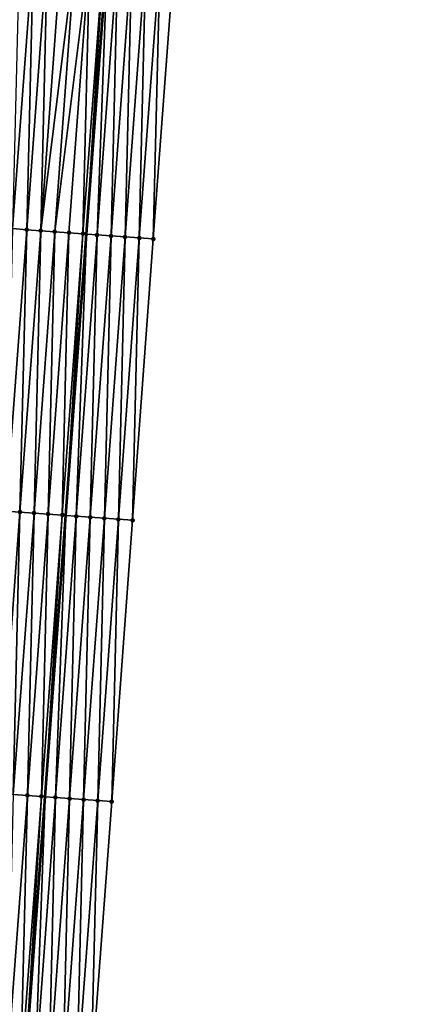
# Model space of a CAD drawing. Header units: feet. Extents: x 2017353 to 2024169, y 808050 to 818690.
# Tile 37 of 256: x 2023423 to 2023452, y 809230 to 809300. Entities that reach past the tile are written whole.
import ezdxf

# ---------------------------------------------------------------- set-up
doc = ezdxf.new("R2010")
doc.units = ezdxf.units.FT
doc.header["$MEASUREMENT"] = 0
for name, color, linetype, lineweight in [('EP_Travel Lane', 172, 'Continuous', 53), ('SB-Road Shots', 141, 'Continuous', 100), ('SB-Road X-Section', 40, 'Continuous', 13)]:
    doc.layers.add(name, color=color, linetype=linetype, lineweight=lineweight)
doc.layers.add('I-77-MM15-17_SB-Surface-BORDER', color=7, linetype='Continuous')
doc.layers.add('I-77-MM15-17_SB-Surface-TIN', color=7, linetype='Continuous')

msp = doc.modelspace()

# ---------------------------------------------------------------- linework, layer by layer
at = {"layer": 'EP_Travel Lane'}
msp.add_polyline3d([(2023412.716046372, 809085.6146323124, 262.8752785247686), (2023414.210677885, 809105.5566020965, 263.1650210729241), (2023415.700220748, 809125.5128031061, 263.4539678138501), (2023417.172606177, 809145.4566661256, 263.7284222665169), (2023418.644971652, 809165.4002588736, 264.0206619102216), (2023420.117318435, 809185.3435984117, 264.3295602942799), (2023421.589662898, 809205.2869065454, 264.6405364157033), (2023423.062000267, 809225.230118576, 264.9578254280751), (2023424.534330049, 809245.1732278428, 265.2818805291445), (2023426.006666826, 809265.1164318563, 265.5997008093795), (2023427.479002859, 809285.059625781, 265.9181849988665), (2023428.956546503, 809304.9878242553, 266.1964958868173), (2023430.453207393, 809324.929921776, 266.4666277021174), (2023431.949844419, 809344.8717013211, 266.7591367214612), (2023433.446489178, 809364.8135838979, 267.0443937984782), (2023434.943131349, 809384.755432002, 267.3320853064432), (2023436.439759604, 809404.6970946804, 267.6328283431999), (2023437.936396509, 809424.6388726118, 267.9254550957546), (2023439.433031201, 809444.580621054, 268.2201574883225), (2023440.922986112, 809464.503379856, 268.5079282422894), (2023442.399370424, 809484.4468866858, 268.7907709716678), (2023443.875722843, 809504.389962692, 269.1021078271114), (2023445.352093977, 809524.3332915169, 269.3967178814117), (2023446.816998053, 809544.2817078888, 269.6885908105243)], dxfattribs=at)
at = {"layer": 'I-77-MM15-17_SB-Surface-BORDER', "color": 3, "linetype": 'Continuous', "lineweight": -3}
msp.add_polyline3d([(2023451.705109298, 809543.9130808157, 269.4070172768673), (2023450.245113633, 809523.9618708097, 269.1513591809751), (2023448.716360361, 809504.0226470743, 268.8509020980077), (2023447.187622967, 809484.0836304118, 268.5367400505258), (2023446.656019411, 809464.0689518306, 268.1706775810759), (2023445.15328495, 809444.1565300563, 267.8550836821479), (2023443.656648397, 809424.2147568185, 267.5621265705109), (2023442.160011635, 809404.272980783, 267.269366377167), (2023440.663358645, 809384.3309885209, 266.9918198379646), (2023439.166723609, 809364.3892354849, 266.6974349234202), (2023436.67282054, 809344.5213567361, 266.4710248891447), (2023435.176169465, 809324.5793899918, 266.1916938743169), (2023433.679507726, 809304.6372811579, 265.9223583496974), (2023432.202443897, 809284.7150899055, 265.6445454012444), (2023430.730105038, 809264.7719611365, 265.3218105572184), (2023429.257760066, 809244.8287495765, 265.004523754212), (2023427.785429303, 809224.8857304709, 264.6745725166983), (2023426.313097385, 809204.9426957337, 264.34565507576), (2023424.840759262, 809184.9995769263, 264.0222543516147), (2023423.368413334, 809165.056352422, 263.7058245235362), (2023421.896061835, 809145.1130524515, 263.3943555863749), (2023420.423694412, 809125.1695367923, 263.0970800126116), (2023417.936476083, 809105.2813916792, 262.8930770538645), (2023416.441847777, 809085.3394646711, 262.6004373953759)], dxfattribs=at)
at = {"layer": 'I-77-MM15-17_SB-Surface-TIN', "color": 128, "linetype": 'Continuous', "lineweight": -3}
for points in [[(2023422.229136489, 809285.4452792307, 266.0443541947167), (2023423.707114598, 809305.3798506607, 266.3326418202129), (2023422.709897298, 809305.4544009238, 266.3530247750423)], [(2023422.229136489, 809285.4452792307, 266.0443541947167), (2023423.226448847, 809285.3720112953, 266.0207589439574), (2023423.707114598, 809305.3798506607, 266.3326418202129)], [(2023423.226448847, 809285.3720112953, 266.0207589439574), (2023424.704332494, 809305.3053083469, 266.3116993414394), (2023423.707114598, 809305.3798506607, 266.3326418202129)], [(2023423.226448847, 809285.3720112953, 266.0207589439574), (2023424.223756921, 809285.2986853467, 266.0009812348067), (2023424.704332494, 809305.3053083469, 266.3116993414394)], [(2023424.223756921, 809285.2986853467, 266.0009812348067), (2023425.701551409, 809305.2307796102, 266.2898012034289), (2023424.704332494, 809305.3053083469, 266.3116993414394)], [(2023424.223756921, 809285.2986853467, 266.0009812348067), (2023426.698768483, 809305.1562263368, 266.2696301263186), (2023425.701551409, 809305.2307796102, 266.2898012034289)], [(2023424.223756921, 809285.2986853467, 266.0009812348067), (2023425.221065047, 809285.2253600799, 265.9811586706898), (2023426.698768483, 809305.1562263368, 266.2696301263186)], [(2023425.221065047, 809285.2253600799, 265.9811586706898), (2023427.695979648, 809305.0815943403, 266.2550001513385), (2023426.698768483, 809305.1562263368, 266.2696301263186)], [(2023425.221065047, 809285.2253600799, 265.9811586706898), (2023426.218368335, 809285.1519692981, 265.9656472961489), (2023427.695979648, 809305.0815943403, 266.2550001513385)], [(2023426.218368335, 809285.1519692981, 265.9656472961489), (2023427.215687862, 809285.0787984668, 265.9356621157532), (2023427.695979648, 809305.0815943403, 266.2550001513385)], [(2023427.215687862, 809285.0787984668, 265.9356621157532), (2023428.69321835, 809305.0073292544, 266.2145444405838), (2023427.695979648, 809305.0815943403, 266.2550001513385)], [(2023427.215687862, 809285.0787984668, 265.9356621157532), (2023427.479002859, 809285.059625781, 265.9181849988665), (2023428.69321835, 809305.0073292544, 266.2145444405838)], [(2023428.69321835, 809305.0073292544, 266.2145444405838), (2023427.479002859, 809285.059625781, 265.9181849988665), (2023428.956546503, 809304.9878242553, 266.1964958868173)], [(2023428.213048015, 809285.0061779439, 265.8694639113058), (2023428.956546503, 809304.9878242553, 266.1964958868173), (2023427.479002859, 809285.059625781, 265.9181849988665)], [(2023428.213048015, 809285.0061779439, 265.8694639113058), (2023429.690486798, 809304.9334605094, 266.1461915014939), (2023428.956546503, 809304.9878242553, 266.1964958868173)], [(2023428.213048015, 809285.0061779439, 265.8694639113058), (2023429.210401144, 809284.9334622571, 265.8095279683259), (2023429.690486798, 809304.9334605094, 266.1461915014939)], [(2023429.210401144, 809284.9334622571, 265.8095279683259), (2023430.687744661, 809304.8594507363, 266.0877651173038), (2023429.690486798, 809304.9334605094, 266.1461915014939)], [(2023429.210401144, 809284.9334622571, 265.8095279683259), (2023430.207741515, 809284.8605737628, 265.7609636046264), (2023430.687744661, 809304.8594507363, 266.0877651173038)], [(2023430.207741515, 809284.8605737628, 265.7609636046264), (2023431.684993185, 809304.7853165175, 266.0380980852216), (2023430.687744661, 809304.8594507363, 266.0877651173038)], [(2023430.207741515, 809284.8605737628, 265.7609636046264), (2023431.205092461, 809284.7878285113, 265.7029731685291), (2023431.684993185, 809304.7853165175, 266.0380980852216)], [(2023431.205092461, 809284.7878285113, 265.7029731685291), (2023432.682251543, 809304.7113133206, 265.9792087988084), (2023431.684993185, 809304.7853165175, 266.0380980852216)], [(2023431.205092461, 809284.7878285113, 265.7029731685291), (2023432.202443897, 809284.7150899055, 265.6445454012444), (2023432.682251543, 809304.7113133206, 265.9792087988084)], [(2023432.202443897, 809284.7150899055, 265.6445454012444), (2023433.679507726, 809304.6372811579, 265.9223583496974), (2023432.682251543, 809304.7113133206, 265.9792087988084)], [(2023421.754110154, 809265.4288847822, 265.6978756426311), (2023423.226448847, 809285.3720112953, 266.0207589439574), (2023422.229136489, 809285.4452792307, 266.0443541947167)], [(2023421.754110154, 809265.4288847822, 265.6978756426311), (2023422.751421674, 809265.3556055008, 265.6750269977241), (2023423.226448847, 809285.3720112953, 266.0207589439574)], [(2023422.751421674, 809265.3556055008, 265.6750269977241), (2023424.223756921, 809285.2986853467, 266.0009812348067), (2023423.226448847, 809285.3720112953, 266.0207589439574)], [(2023422.751421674, 809265.3556055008, 265.6750269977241), (2023423.748728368, 809265.2822608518, 265.6564798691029), (2023424.223756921, 809285.2986853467, 266.0009812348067)], [(2023423.748728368, 809265.2822608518, 265.6564798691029), (2023425.221065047, 809285.2253600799, 265.9811586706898), (2023424.223756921, 809285.2986853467, 266.0009812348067)], [(2023423.748728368, 809265.2822608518, 265.6564798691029), (2023424.746031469, 809265.2088675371, 265.6411351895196), (2023425.221065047, 809285.2253600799, 265.9811586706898)], [(2023424.746031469, 809265.2088675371, 265.6411351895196), (2023426.218368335, 809285.1519692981, 265.9656472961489), (2023425.221065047, 809285.2253600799, 265.9811586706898)], [(2023424.746031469, 809265.2088675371, 265.6411351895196), (2023425.743344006, 809265.1356020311, 265.6173800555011), (2023426.218368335, 809285.1519692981, 265.9656472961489)], [(2023425.743344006, 809265.1356020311, 265.6173800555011), (2023427.215687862, 809285.0787984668, 265.9356621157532), (2023426.218368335, 809285.1519692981, 265.9656472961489)], [(2023425.743344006, 809265.1356020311, 265.6173800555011), (2023426.006666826, 809265.1164318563, 265.5997008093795), (2023427.215687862, 809285.0787984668, 265.9356621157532)], [(2023427.215687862, 809285.0787984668, 265.9356621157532), (2023426.006666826, 809265.1164318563, 265.5997008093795), (2023427.479002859, 809285.059625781, 265.9181849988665)], [(2023426.740705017, 809265.0629931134, 265.5504181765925), (2023427.479002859, 809285.059625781, 265.9181849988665), (2023426.006666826, 809265.1164318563, 265.5997008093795)], [(2023426.740705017, 809265.0629931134, 265.5504181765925), (2023428.213048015, 809285.0061779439, 265.8694639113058), (2023427.479002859, 809285.059625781, 265.9181849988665)], [(2023426.740705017, 809265.0629931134, 265.5504181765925), (2023427.738055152, 809264.9902368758, 265.49315068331), (2023428.213048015, 809285.0061779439, 265.8694639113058)], [(2023427.738055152, 809264.9902368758, 265.49315068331), (2023429.210401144, 809284.9334622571, 265.8095279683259), (2023428.213048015, 809285.0061779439, 265.8694639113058)], [(2023427.738055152, 809264.9902368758, 265.49315068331), (2023428.735392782, 809264.9173112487, 265.4470298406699), (2023429.210401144, 809284.9334622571, 265.8095279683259)], [(2023428.735392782, 809264.9173112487, 265.4470298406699), (2023430.207741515, 809284.8605737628, 265.7609636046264), (2023429.210401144, 809284.9334622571, 265.8095279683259)], [(2023428.735392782, 809264.9173112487, 265.4470298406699), (2023429.732748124, 809264.8446255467, 265.3851207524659), (2023430.207741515, 809284.8605737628, 265.7609636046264)], [(2023429.732748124, 809264.8446255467, 265.3851207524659), (2023431.205092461, 809284.7878285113, 265.7029731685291), (2023430.207741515, 809284.8605737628, 265.7609636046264)], [(2023429.732748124, 809264.8446255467, 265.3851207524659), (2023430.730105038, 809264.7719611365, 265.3218105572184), (2023431.205092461, 809284.7878285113, 265.7029731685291)], [(2023430.730105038, 809264.7719611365, 265.3218105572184), (2023432.202443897, 809284.7150899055, 265.6445454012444), (2023431.205092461, 809284.7878285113, 265.7029731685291)], [(2023421.279073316, 809245.4123480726, 265.3607585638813), (2023422.751421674, 809265.3556055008, 265.6750269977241), (2023421.754110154, 809265.4288847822, 265.6978756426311)], [(2023421.279073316, 809245.4123480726, 265.3607585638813), (2023422.276381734, 809245.3390267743, 265.3406748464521), (2023422.751421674, 809265.3556055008, 265.6750269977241)], [(2023422.276381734, 809245.3390267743, 265.3406748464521), (2023423.748728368, 809265.2822608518, 265.6564798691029), (2023422.751421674, 809265.3556055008, 265.6750269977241)], [(2023422.276381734, 809245.3390267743, 265.3406748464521), (2023423.273683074, 809245.2656095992, 265.3269002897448), (2023423.748728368, 809265.2822608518, 265.6564798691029)], [(2023423.273683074, 809245.2656095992, 265.3269002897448), (2023424.746031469, 809265.2088675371, 265.6411351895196), (2023423.748728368, 809265.2822608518, 265.6564798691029)], [(2023423.273683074, 809245.2656095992, 265.3269002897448), (2023424.270999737, 809245.1923999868, 265.2994670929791), (2023424.746031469, 809265.2088675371, 265.6411351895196)], [(2023424.270999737, 809245.1923999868, 265.2994670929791), (2023425.743344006, 809265.1356020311, 265.6173800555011), (2023424.746031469, 809265.2088675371, 265.6411351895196)], [(2023424.270999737, 809245.1923999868, 265.2994670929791), (2023424.534330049, 809245.1732278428, 265.2818805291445), (2023425.743344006, 809265.1356020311, 265.6173800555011)], [(2023425.743344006, 809265.1356020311, 265.6173800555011), (2023424.534330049, 809245.1732278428, 265.2818805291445), (2023426.006666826, 809265.1164318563, 265.5997008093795)], [(2023425.268360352, 809245.1197857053, 265.2328581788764), (2023426.006666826, 809265.1164318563, 265.5997008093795), (2023424.534330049, 809245.1732278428, 265.2818805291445)], [(2023425.268360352, 809245.1197857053, 265.2328581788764), (2023426.740705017, 809265.0629931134, 265.5504181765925), (2023426.006666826, 809265.1164318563, 265.5997008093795)], [(2023425.268360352, 809245.1197857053, 265.2328581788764), (2023426.265705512, 809245.0469620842, 265.1800248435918), (2023426.740705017, 809265.0629931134, 265.5504181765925)], [(2023426.265705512, 809245.0469620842, 265.1800248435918), (2023427.738055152, 809264.9902368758, 265.49315068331), (2023426.740705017, 809265.0629931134, 265.5504181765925)], [(2023426.265705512, 809245.0469620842, 265.1800248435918), (2023427.26305596, 809244.9742100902, 265.1224780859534), (2023427.738055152, 809264.9902368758, 265.49315068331)], [(2023427.26305596, 809244.9742100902, 265.1224780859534), (2023428.735392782, 809264.9173112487, 265.4470298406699), (2023427.738055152, 809264.9902368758, 265.49315068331)], [(2023427.26305596, 809244.9742100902, 265.1224780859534), (2023428.260406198, 809244.901455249, 265.0651186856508), (2023428.735392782, 809264.9173112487, 265.4470298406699)], [(2023428.260406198, 809244.901455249, 265.0651186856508), (2023429.732748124, 809264.8446255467, 265.3851207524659), (2023428.735392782, 809264.9173112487, 265.4470298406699)], [(2023428.260406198, 809244.901455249, 265.0651186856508), (2023429.257760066, 809244.8287495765, 265.004523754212), (2023429.732748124, 809264.8446255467, 265.3851207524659)], [(2023429.257760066, 809244.8287495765, 265.004523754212), (2023430.730105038, 809264.7719611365, 265.3218105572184), (2023429.732748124, 809264.8446255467, 265.3851207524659)], [(2023421.801337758, 809225.3223933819, 265.0099199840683), (2023423.273683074, 809245.2656095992, 265.3269002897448), (2023422.276381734, 809245.3390267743, 265.3406748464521)], [(2023421.801337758, 809225.3223933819, 265.0099199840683), (2023422.798659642, 809225.2492544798, 264.9778336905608), (2023423.273683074, 809245.2656095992, 265.3269002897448)], [(2023422.798659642, 809225.2492544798, 264.9778336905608), (2023424.270999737, 809245.1923999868, 265.2994670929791), (2023423.273683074, 809245.2656095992, 265.3269002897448)], [(2023422.798659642, 809225.2492544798, 264.9778336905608), (2023423.062000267, 809225.230118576, 264.9578254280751), (2023424.270999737, 809245.1923999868, 265.2994670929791)], [(2023424.270999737, 809245.1923999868, 265.2994670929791), (2023423.062000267, 809225.230118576, 264.9578254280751), (2023424.534330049, 809245.1732278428, 265.2818805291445)], [(2023423.796030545, 809225.1767795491, 264.902054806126), (2023424.534330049, 809245.1732278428, 265.2818805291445), (2023423.062000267, 809225.230118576, 264.9578254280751)], [(2023423.796030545, 809225.1767795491, 264.902054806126), (2023425.268360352, 809245.1197857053, 265.2328581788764), (2023424.534330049, 809245.1732278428, 265.2818805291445)], [(2023423.796030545, 809225.1767795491, 264.902054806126), (2023424.793374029, 809225.1039332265, 264.8507153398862), (2023425.268360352, 809245.1197857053, 265.2328581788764)], [(2023424.793374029, 809225.1039332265, 264.8507153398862), (2023426.265705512, 809245.0469620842, 265.1800248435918), (2023425.268360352, 809245.1197857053, 265.2328581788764)], [(2023424.793374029, 809225.1039332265, 264.8507153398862), (2023425.790718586, 809225.0311014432, 264.7984191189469), (2023426.265705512, 809245.0469620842, 265.1800248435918)], [(2023425.790718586, 809225.0311014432, 264.7984191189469), (2023427.26305596, 809244.9742100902, 265.1224780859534), (2023426.265705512, 809245.0469620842, 265.1800248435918)], [(2023425.790718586, 809225.0311014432, 264.7984191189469), (2023426.788076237, 809224.9584470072, 264.7344525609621), (2023427.26305596, 809244.9742100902, 265.1224780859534)], [(2023426.788076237, 809224.9584470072, 264.7344525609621), (2023428.260406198, 809244.901455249, 265.0651186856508), (2023427.26305596, 809244.9742100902, 265.1224780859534)], [(2023426.788076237, 809224.9584470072, 264.7344525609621), (2023427.785429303, 809224.8857304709, 264.6745725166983), (2023428.260406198, 809244.901455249, 265.0651186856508)], [(2023427.785429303, 809224.8857304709, 264.6745725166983), (2023429.257760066, 809244.8287495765, 265.004523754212), (2023428.260406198, 809244.901455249, 265.0651186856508)]]:
    msp.add_3dface(points, dxfattribs=at)
at = {"layer": 'SB-Road Shots', "lineweight": 100}
for p in [(2023423.226448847, 809285.3720112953, 266.0207589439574), (2023424.223756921, 809285.2986853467, 266.0009812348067), (2023425.221065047, 809285.2253600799, 265.9811586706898), (2023426.218368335, 809285.1519692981, 265.9656472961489), (2023427.215687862, 809285.0787984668, 265.9356621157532), (2023428.213048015, 809285.0061779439, 265.8694639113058), (2023429.210401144, 809284.9334622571, 265.8095279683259), (2023430.207741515, 809284.8605737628, 265.7609636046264), (2023431.205092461, 809284.7878285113, 265.7029731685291), (2023432.202443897, 809284.7150899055, 265.6445454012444), (2023422.751421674, 809265.3556055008, 265.6750269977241), (2023423.748728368, 809265.2822608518, 265.6564798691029), (2023424.746031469, 809265.2088675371, 265.6411351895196), (2023425.743344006, 809265.1356020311, 265.6173800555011), (2023426.740705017, 809265.0629931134, 265.5504181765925), (2023427.738055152, 809264.9902368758, 265.49315068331), (2023428.735392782, 809264.9173112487, 265.4470298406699), (2023429.732748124, 809264.8446255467, 265.3851207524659), (2023430.730105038, 809264.7719611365, 265.3218105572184), (2023423.273683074, 809245.2656095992, 265.3269002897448), (2023424.270999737, 809245.1923999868, 265.2994670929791), (2023425.268360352, 809245.1197857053, 265.2328581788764), (2023426.265705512, 809245.0469620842, 265.1800248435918), (2023427.26305596, 809244.9742100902, 265.1224780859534), (2023428.260406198, 809244.901455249, 265.0651186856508), (2023429.257760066, 809244.8287495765, 265.004523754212)]:
    msp.add_point(p, dxfattribs=at)
at = {"layer": 'SB-Road X-Section', "extrusion": (0.07361795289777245, 0.9971701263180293, 0.01523601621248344), "elevation": 955959.5255094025, "flags": 128}
msp.add_lwpolyline([(-1958355.576664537, -14301.03027342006), (-1958354.576664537, -14300.97183887), (-1958353.576664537, -14300.91384170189), (-1958352.576664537, -14300.86527170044), (-1958351.576664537, -14300.8053287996), (-1958350.576664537, -14300.73912291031), (-1958349.576664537, -14300.70913424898), (-1958348.576664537, -14300.69362107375), (-1958347.576664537, -14300.67379620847), (-1958346.576664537, -14300.65401620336), (-1958345.576664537, -14300.63041821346), (-1958344.576664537, -14300.60822016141), (-1958343.576664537, -14300.58917549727), (-1958342.576664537, -14300.57166667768), (-1958341.576664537, -14300.55328096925), (-1958340.576664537, -14300.53872908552), (-1958339.576664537, -14300.52794827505), (-1958339.155718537, -14300.52677956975), (-1958338.912956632, -14300.52750265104), (-1958338.576664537, -14300.53079500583), (-1958338.398861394, -14300.53350432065), (-1958337.576664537, -14300.55082651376), (-1958336.576664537, -14300.57690612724), (-1958335.576664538, -14300.60090329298), (-1958334.576664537, -14300.62362531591), (-1958333.576664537, -14300.64314587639), (-1958332.576664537, -14300.66309910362), (-1958331.576664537, -14300.68484320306), (-1958330.576664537, -14300.70779134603), (-1958329.576664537, -14300.73235026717), (-1958328.576664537, -14300.75624420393), (-1958327.576664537, -14300.77992770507), (-1958326.576664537, -14300.80695246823), (-1958325.576664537, -14300.82990209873), (-1958324.576664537, -14300.85058315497), (-1958323.576664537, -14300.87244721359), (-1958322.576664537, -14300.89117491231), (-1958321.576664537, -14300.90883302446), (-1958320.576664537, -14300.92710178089), (-1958319.576664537, -14300.94751556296), (-1958318.576664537, -14300.96786052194), (-1958317.576664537, -14300.98769414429), (-1958316.576664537, -14301.0067309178), (-1958315.576664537, -14301.02714208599), (-1958314.576664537, -14301.05432535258), (-1958313.576664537, -14301.09160050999), (-1958312.576664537, -14301.13737001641), (-1958311.576664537, -14301.18790211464), (-1958310.576664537, -14301.23983597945), (-1958309.576664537, -14301.29035493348), (-1958309.229909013, -14301.30720905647)], dxfattribs=at)
at = {"layer": 'SB-Road X-Section', "extrusion": (0.07361795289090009, 0.9971701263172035, 0.0152360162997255), "elevation": 955939.5254948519, "flags": 128}
msp.add_lwpolyline([(-1958355.576671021, -14301.04837323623), (-1958354.576671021, -14300.98505569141), (-1958353.576671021, -14300.92313941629), (-1958352.576671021, -14300.87701321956), (-1958351.576671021, -14300.81973907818), (-1958350.57667102, -14300.75276942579), (-1958349.576671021, -14300.72901153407), (-1958348.576671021, -14300.71366507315), (-1958347.576671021, -14300.69511579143), (-1958346.57667102, -14300.67226449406), (-1958345.576671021, -14300.64946960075), (-1958344.57667102, -14300.62775586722), (-1958343.576671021, -14300.60900075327), (-1958342.576671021, -14300.58946462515), (-1958341.57667102, -14300.57076040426), (-1958340.57667102, -14300.55267738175), (-1958339.576671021, -14300.53985904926), (-1958339.119465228, -14300.53768218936), (-1958338.992322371, -14300.5379994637), (-1958338.57667102, -14300.54185816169), (-1958337.979655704, -14300.55122550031), (-1958337.57667102, -14300.55846462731), (-1958336.576671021, -14300.58039419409), (-1958335.57667102, -14300.60440599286), (-1958334.57667102, -14300.625249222), (-1958333.57667102, -14300.646785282), (-1958332.57667102, -14300.66587450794), (-1958331.576671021, -14300.68557993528), (-1958330.57667102, -14300.70940297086), (-1958329.576671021, -14300.73369483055), (-1958328.576671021, -14300.75704983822), (-1958327.576671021, -14300.77661605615), (-1958326.576671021, -14300.80335964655), (-1958325.576671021, -14300.8319659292), (-1958324.576671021, -14300.85412314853), (-1958323.576671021, -14300.87686874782), (-1958322.576671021, -14300.89620496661), (-1958321.576671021, -14300.91464596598), (-1958320.57667102, -14300.93475822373), (-1958319.576671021, -14300.95547166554), (-1958318.576671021, -14300.97476516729), (-1958317.57667102, -14300.99567930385), (-1958316.57667102, -14301.01539382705), (-1958315.57667102, -14301.03886977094), (-1958314.57667102, -14301.07641817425), (-1958313.57667102, -14301.11838519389), (-1958312.576671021, -14301.16085654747), (-1958311.576671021, -14301.20334513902), (-1958310.576671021, -14301.24684594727), (-1958309.576671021, -14301.28958885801), (-1958309.204608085, -14301.3050007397)], dxfattribs=at)
at = {"layer": 'SB-Road X-Section', "extrusion": (0.07361795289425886, 0.9971701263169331, 0.01523601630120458), "elevation": 955919.5255014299, "flags": 128}
msp.add_lwpolyline([(-1958355.576667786, -14301.06094268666), (-1958354.576667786, -14301.00034072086), (-1958353.576667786, -14300.9429746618), (-1958352.576667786, -14300.88542122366), (-1958351.576667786, -14300.83258175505), (-1958350.576667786, -14300.76596510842), (-1958349.576667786, -14300.73852872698), (-1958348.576667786, -14300.72475257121), (-1958347.576667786, -14300.7046665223), (-1958346.576667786, -14300.67965223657), (-1958345.576667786, -14300.65605662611), (-1958344.576667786, -14300.6332907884), (-1958343.576667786, -14300.61598564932), (-1958342.576667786, -14300.59655695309), (-1958341.576667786, -14300.5766978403), (-1958340.576667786, -14300.55463076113), (-1958339.576667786, -14300.54058711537), (-1958338.942894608, -14300.53637371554), (-1958338.705180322, -14300.53701494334), (-1958338.576667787, -14300.53799699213), (-1958338.051942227, -14300.54745543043), (-1958337.576667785, -14300.55849414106), (-1958336.576667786, -14300.58324205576), (-1958335.576667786, -14300.60990019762), (-1958334.576667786, -14300.63244884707), (-1958333.576667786, -14300.65271920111), (-1958332.576667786, -14300.6696288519), (-1958331.576667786, -14300.68922148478), (-1958330.576667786, -14300.71240790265), (-1958329.576667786, -14300.7361591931), (-1958328.576667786, -14300.76027736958), (-1958327.576667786, -14300.78094867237), (-1958326.576667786, -14300.81110635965), (-1958325.576667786, -14300.84130067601), (-1958324.576667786, -14300.86293750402), (-1958323.576667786, -14300.88806093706), (-1958322.576667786, -14300.9089514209), (-1958321.576667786, -14300.92723747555), (-1958320.576667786, -14300.94688575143), (-1958319.576667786, -14300.96734157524), (-1958318.576667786, -14300.99026565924), (-1958317.576667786, -14301.01274473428), (-1958316.576667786, -14301.03327743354), (-1958315.576667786, -14301.05640757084), (-1958314.576667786, -14301.08909649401), (-1958313.576667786, -14301.13122494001), (-1958312.576667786, -14301.17808187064), (-1958311.576667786, -14301.22407675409), (-1958310.576667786, -14301.26458204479), (-1958309.576667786, -14301.30177907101), (-1958308.576667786, -14301.33647922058), (-1958307.580037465, -14301.36333941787)], dxfattribs=at)

doc.saveas('drawing.dxf')
